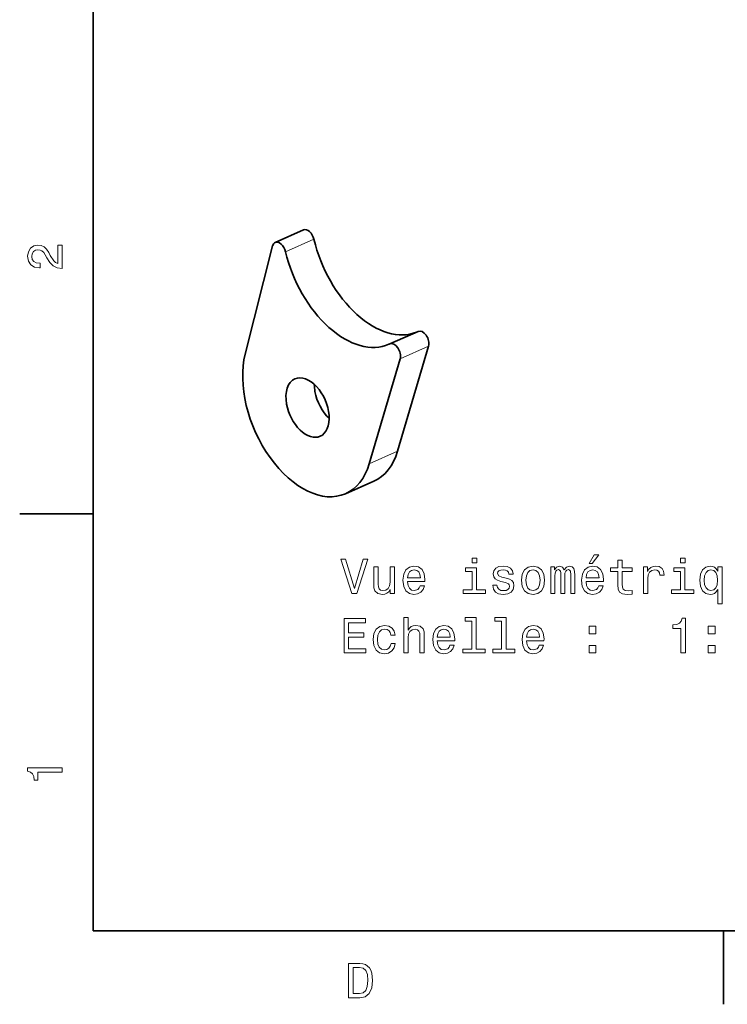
# Model space of a CAD drawing. Extents: x 0 to 296, y 0 to 210.
# Tile 1 of 8: x 2 to 75, y 2 to 103. Entities that reach past the tile are written whole.
import ezdxf

# ---------------------------------------------------------------- set-up
doc = ezdxf.new("R2010")
doc.units = 0

msp = doc.modelspace()

# ---------------------------------------------------------------- linework, layer by layer
at = {"color": 7, "lineweight": 35}
for p, q in [((10, 200), (10, 10)), ((10, 10), (287, 10))]:
    msp.add_line(p, q, dxfattribs=at)
at = {"color": 7, "lineweight": 35, "ltscale": 0.07908}
for p, q in [((31.457977, 81.458878), (28.561653, 80.18718)), ((43.148079, 71.118835), (40.251755, 69.847137)), ((38.618286, 55.832977), (35.721962, 54.561272))]:
    msp.add_line(p, q, dxfattribs=at)
at = {"color": 7, "lineweight": 13, "ltscale": 0.07908}
for p, q in [((32.512512, 80.515152), (29.61618, 79.243454)), ((44.20459, 69.606552), (41.308266, 68.334839)), ((38.145554, 57.623352), (41.041878, 58.89505))]:
    msp.add_line(p, q, dxfattribs=at)
at = {"color": 7, "lineweight": 35, "ltscale": 0.284592}
msp.add_line((25.50399, 68.805031), (28.301376, 79.839661), dxfattribs=at)
at = {"color": 7, "lineweight": 35, "ltscale": 0.279217}
msp.add_line((41.041878, 58.89505), (44.20459, 69.606552), dxfattribs=at)
at = {"color": 7, "lineweight": 35, "ltscale": 0.279216}
msp.add_line((38.145554, 57.623352), (41.308266, 68.334839), dxfattribs=at)
at = {"color": 7, "lineweight": 35, "ltscale": 0.1875}
for p, q in [((10, 52.5), (2.5, 52.5)), ((74.300003, 10), (74.300003, 2.5))]:
    msp.add_line(p, q, dxfattribs=at)
at = {"color": 7, "lineweight": 13}
for points in [[(6.833213, 77.519447), (6.833213, 79.925072), (6.399496, 79.925072), (6.399496, 78.023773), (6.162464, 78.129684), (5.965778, 78.311241), (5.607709, 78.871033), (5.456412, 79.168587), (5.239553, 79.501442), (4.987392, 79.738472), (4.689842, 79.874641), (4.351945, 79.925072), (3.928314, 79.839333), (3.595461, 79.602303), (3.383646, 79.239189), (3.307997, 78.770172), (3.393732, 78.286018), (3.630764, 77.91787), (4.009006, 77.680832), (4.508286, 77.600143), (4.578891, 77.600143), (4.578891, 78.059074), (4.538545, 78.059074), (4.195605, 78.104462), (3.943444, 78.240631), (3.782061, 78.457489), (3.726585, 78.744957), (3.777017, 79.03746), (3.903098, 79.254318), (4.099784, 79.395531), (4.346902, 79.445961), (4.578891, 79.41066), (4.775577, 79.314842), (4.947046, 79.153458), (5.098343, 78.931557), (5.259727, 78.634003), (5.572406, 78.139771), (5.90526, 77.791786), (6.308718, 77.585014), (6.818084, 77.519447)], [(60.580612, 47.460098), (60.878162, 47.460098), (61.57917, 48.317444), (61.084934, 48.317444)], [(37.517933, 47.888771), (36.640411, 44.908222), (35.737671, 47.888771), (35.258564, 47.888771), (36.388248, 44.383728), (36.89257, 44.383728), (37.99704, 47.888771)], [(49.112312, 48.004765), (48.643291, 48.004765), (48.643291, 47.500443), (49.112312, 47.500443)], [(63.51577, 46.622921), (63.51577, 45.266293), (63.546028, 44.827534), (63.687241, 44.524937), (63.969658, 44.348427), (64.448769, 44.287907), (64.973267, 44.313122), (64.973267, 44.696407), (64.589981, 44.666149), (64.241997, 44.706493), (64.055397, 44.832577), (63.974701, 45.044392), (63.959572, 45.341942), (63.959572, 46.622921), (64.973267, 46.622921), (64.973267, 47.001163), (63.959572, 47.001163), (63.959572, 47.79295), (63.51577, 47.79295), (63.51577, 47.001163), (62.749199, 47.001163), (62.749199, 46.622921)], [(70.364471, 48.004765), (69.895447, 48.004765), (69.895447, 47.500443), (70.364471, 47.500443)], [(40.720383, 47.091942), (40.276577, 47.091942), (40.276577, 45.528542), (40.226143, 45.165428), (40.079891, 44.903179), (39.852947, 44.741798), (39.555397, 44.691364), (39.318363, 44.731712), (39.167068, 44.852749), (39.081333, 45.059521), (39.061161, 45.352028), (39.061161, 47.091942), (38.617355, 47.091942), (38.617355, 45.311684), (38.632484, 44.953613), (38.728306, 44.656063), (39.020813, 44.383728), (39.489834, 44.287907), (39.741997, 44.323208), (39.958855, 44.413986), (40.145454, 44.570328), (40.296749, 44.797272), (40.296749, 44.383728), (40.720383, 44.383728)], [(42.056835, 45.609234), (43.832054, 45.609234), (43.837097, 45.816006), (43.756405, 46.395977), (43.5345, 46.829693), (43.181477, 47.091942), (42.712456, 47.187763), (42.253521, 47.086899), (41.900497, 46.804478), (41.67355, 46.345543), (41.592861, 45.740356), (41.668507, 45.120041), (41.895454, 44.666149), (42.243435, 44.383728), (42.697327, 44.287907), (43.090698, 44.35347), (43.413464, 44.524937), (43.650497, 44.797272), (43.786663, 45.160385), (43.347904, 45.160385), (43.257126, 44.958656), (43.125999, 44.807358), (42.7528, 44.686321), (42.46534, 44.741798), (42.248478, 44.918312), (42.107269, 45.205772), (42.056835, 45.594101)], [(42.056835, 45.98243), (42.112312, 46.330414), (42.248478, 46.58762), (42.455254, 46.743958), (42.727585, 46.799435), (42.994877, 46.743958), (43.201649, 46.58762), (43.327728, 46.330414), (43.373119, 45.98243)], [(49.097183, 44.756927), (49.097183, 47.001163), (47.957413, 47.001163), (47.957413, 46.622921), (48.653378, 46.622921), (48.653378, 44.756927), (47.745598, 44.756927), (47.745598, 44.383728), (50.015049, 44.383728), (50.015049, 44.756927)], [(52.102947, 45.962257), (51.674271, 46.063122), (51.356548, 46.179115), (51.250641, 46.416149), (51.280899, 46.582577), (51.38681, 46.703613), (51.558277, 46.779263), (51.805397, 46.809521), (52.042427, 46.779263), (52.229027, 46.688484), (52.350067, 46.552315), (52.400497, 46.370758), (52.834213, 46.370758), (52.834213, 46.380848), (52.758568, 46.708656), (52.551796, 46.965862), (52.229027, 47.127243), (51.805397, 47.187763), (51.376724, 47.127243), (51.064041, 46.960815), (50.867355, 46.713699), (50.806839, 46.40102), (50.852226, 46.098427), (50.993435, 45.886608), (51.225426, 45.735313), (51.56332, 45.629406), (52.057556, 45.508369), (52.360153, 45.382286), (52.440842, 45.281422), (52.4711, 45.130127), (52.425713, 44.943527), (52.304676, 44.802315), (52.10799, 44.711536), (51.845741, 44.681278), (51.568367, 44.711536), (51.366634, 44.817444), (51.230469, 44.988914), (51.174992, 45.225948), (50.746319, 45.225948), (50.816925, 44.822491), (51.023697, 44.529984), (51.351505, 44.35347), (51.805397, 44.287907), (52.279457, 44.35347), (52.627441, 44.529984), (52.839256, 44.812401), (52.914906, 45.180557), (52.859428, 45.49828), (52.703091, 45.715141), (52.445885, 45.85635)], [(53.681477, 45.735313), (53.762169, 45.120041), (53.994156, 44.666149), (54.362312, 44.383728), (54.856548, 44.287907), (55.345741, 44.383728), (55.713898, 44.661106), (55.945885, 45.114998), (56.03162, 45.735313), (55.945885, 46.350586), (55.713898, 46.809521), (55.345741, 47.086899), (54.856548, 47.187763), (54.362312, 47.086899), (53.994156, 46.804478), (53.762169, 46.350586)], [(54.135368, 45.740356), (54.180756, 46.194248), (54.321968, 46.522057), (54.548912, 46.723785), (54.856548, 46.794392), (55.159142, 46.723785), (55.386086, 46.5271), (55.527298, 46.194248), (55.577728, 45.740356), (55.527298, 45.281422), (55.386086, 44.94857), (55.159142, 44.746841), (54.856548, 44.681278), (54.548912, 44.746841), (54.321968, 44.94857), (54.180756, 45.281422)], [(56.672112, 44.383728), (57.080612, 44.383728), (57.080612, 46.194248), (57.105827, 46.466579), (57.18148, 46.663265), (57.29747, 46.779263), (57.448769, 46.82465), (57.569809, 46.784306), (57.650497, 46.683441), (57.690842, 46.511971), (57.705971, 46.285027), (57.705971, 44.383728), (58.089256, 44.383728), (58.089256, 46.194248), (58.114475, 46.461536), (58.190125, 46.658222), (58.311161, 46.779263), (58.462456, 46.82465), (58.583496, 46.784306), (58.664185, 46.683441), (58.714619, 46.285027), (58.714619, 44.383728), (59.123123, 44.383728), (59.123123, 46.254765), (59.097904, 46.643093), (59.017212, 46.940643), (58.855827, 47.1222), (58.593582, 47.187763), (58.285942, 47.086899), (58.048912, 46.794392), (57.862312, 47.081856), (57.549633, 47.187763), (57.262169, 47.086899), (57.065483, 46.804478), (57.065483, 47.091942), (56.672112, 47.091942)], [(60.272976, 45.609234), (62.048191, 45.609234), (62.053234, 45.816006), (61.972542, 46.395977), (61.750641, 46.829693), (61.397614, 47.091942), (60.928596, 47.187763), (60.469662, 47.086899), (60.116638, 46.804478), (59.88969, 46.345543), (59.808998, 45.740356), (59.884647, 45.120041), (60.111591, 44.666149), (60.459576, 44.383728), (60.913467, 44.287907), (61.306839, 44.35347), (61.629604, 44.524937), (61.866638, 44.797272), (62.0028, 45.160385), (61.564041, 45.160385), (61.473263, 44.958656), (61.34214, 44.807358), (60.968941, 44.686321), (60.681477, 44.741798), (60.464619, 44.918312), (60.32341, 45.205772), (60.272976, 45.594101)], [(60.272976, 45.98243), (60.328453, 46.330414), (60.464619, 46.58762), (60.671391, 46.743958), (60.943726, 46.799435), (61.211014, 46.743958), (61.417786, 46.58762), (61.543869, 46.330414), (61.589256, 45.98243)], [(66.123116, 44.383728), (66.566925, 44.383728), (66.566925, 45.931999), (66.612312, 46.305199), (66.748474, 46.572487), (66.970383, 46.733871), (67.267929, 46.789349), (67.489838, 46.754044), (67.656258, 46.653179), (67.757126, 46.481712), (67.792427, 46.249722), (68.241272, 46.249722), (68.180756, 46.658222), (68.014328, 46.950729), (67.736954, 47.127243), (67.358704, 47.187763), (67.101501, 47.147415), (66.879601, 47.046551), (66.682915, 46.875084), (66.526573, 46.643093), (66.526573, 47.091942), (66.123116, 47.091942)], [(70.349342, 44.756927), (70.349342, 47.001163), (69.209572, 47.001163), (69.209572, 46.622921), (69.905533, 46.622921), (69.905533, 44.756927), (68.997757, 44.756927), (68.997757, 44.383728), (71.267212, 44.383728), (71.267212, 44.756927)], [(73.693001, 46.673355), (73.536659, 46.900299), (73.360153, 47.061684), (73.153374, 47.152458), (72.916344, 47.187763), (72.487671, 47.086899), (72.154816, 46.804478), (71.937958, 46.350586), (71.862305, 45.740356), (71.937958, 45.125084), (72.154816, 44.671192), (72.487671, 44.383728), (72.916344, 44.287907), (73.153374, 44.318165), (73.355103, 44.4039), (73.531616, 44.560242), (73.693001, 44.797272), (73.693001, 43.334736), (74.13681, 43.334736), (74.13681, 47.091942), (73.693001, 47.091942)], [(72.3162, 45.740356), (72.361588, 46.189205), (72.5028, 46.517014), (72.714615, 46.718742), (72.991989, 46.789349), (73.2845, 46.718742), (73.506401, 46.522057), (73.637527, 46.194248), (73.687958, 45.740356), (73.637527, 45.281422), (73.506401, 44.953613), (73.2845, 44.751884), (72.991989, 44.686321), (72.714615, 44.751884), (72.5028, 44.953613), (72.361588, 45.286465)], [(35.581333, 38.336899), (37.800354, 38.336899), (37.800354, 38.760529), (36.045311, 38.760529), (36.045311, 39.94569), (37.608711, 39.94569), (37.608711, 40.364277), (36.045311, 40.364277), (36.045311, 41.413269), (37.760006, 41.413269), (37.760006, 41.836899), (35.581333, 41.836899)], [(41.668507, 38.336899), (42.112312, 38.336899), (42.112312, 39.900299), (42.1577, 40.258369), (42.303955, 40.520615), (42.530899, 40.681999), (42.833492, 40.742519), (43.075569, 40.692085), (43.226868, 40.55592), (43.302513, 40.328972), (43.327728, 40.026379), (43.327728, 38.336899), (43.771534, 38.336899), (43.771534, 40.117157), (43.751362, 40.475227), (43.660583, 40.772778), (43.363033, 41.045113), (42.899055, 41.140934), (42.646896, 41.105629), (42.430035, 41.009811), (42.248478, 40.858513), (42.112312, 40.651741), (42.112312, 41.957935), (41.668507, 41.957935)], [(48.623119, 41.584736), (48.623119, 38.710098), (47.710297, 38.710098), (47.710297, 38.336899), (49.974705, 38.336899), (49.974705, 38.710098), (49.066925, 38.710098), (49.066925, 41.957935), (47.927155, 41.957935), (47.927155, 41.584736)], [(51.659142, 41.584736), (51.659142, 38.710098), (50.746319, 38.710098), (50.746319, 38.336899), (53.010727, 38.336899), (53.010727, 38.710098), (52.102947, 38.710098), (52.102947, 41.957935), (50.963177, 41.957935), (50.963177, 41.584736)], [(69.945885, 38.336899), (70.404816, 38.336899), (70.404816, 41.862114), (70.061874, 41.862114), (69.9711, 41.554478), (69.789543, 41.347706), (69.512161, 41.226669), (69.128876, 41.186321), (69.128876, 40.828255), (69.945885, 40.828255)], [(40.357269, 40.147419), (40.796028, 40.147419), (40.705254, 40.550877), (40.488392, 40.868599), (40.150497, 41.065285), (39.711735, 41.140934), (39.227585, 41.04007), (38.859428, 40.757648), (38.627441, 40.298714), (38.546749, 39.683441), (38.622398, 39.073212), (38.849342, 38.61932), (39.207413, 38.336899), (39.696606, 38.241077), (40.130325, 38.316727), (40.46822, 38.528542), (40.700207, 38.861393), (40.801071, 39.305199), (40.377441, 39.305199), (40.301792, 39.022778), (40.160583, 38.810963), (39.958855, 38.67984), (39.711735, 38.639492), (39.404099, 38.705055), (39.182198, 38.906784), (39.046028, 39.234592), (39.000641, 39.69857), (39.046028, 40.152462), (39.187241, 40.48027), (39.414185, 40.681999), (39.711735, 40.752605), (39.973984, 40.707214), (40.17067, 40.591221), (40.301792, 40.399578)], [(45.092857, 39.562405), (46.868076, 39.562405), (46.873119, 39.769176), (46.792427, 40.349148), (46.570526, 40.782864), (46.217499, 41.045113), (45.748478, 41.140934), (45.289547, 41.04007), (44.93652, 40.757648), (44.709576, 40.298714), (44.628883, 39.693527), (44.704533, 39.073212), (44.931477, 38.61932), (45.279457, 38.336899), (45.733349, 38.241077), (46.12672, 38.306641), (46.449486, 38.478107), (46.68652, 38.750443), (46.822685, 39.113556), (46.383926, 39.113556), (46.293148, 38.911827), (46.162025, 38.760529), (45.788826, 38.639492), (45.501362, 38.694969), (45.2845, 38.871483), (45.143291, 39.158943), (45.092857, 39.547272)], [(45.092857, 39.9356), (45.148335, 40.283585), (45.2845, 40.540791), (45.491276, 40.697128), (45.763611, 40.752605), (46.030899, 40.697128), (46.237671, 40.540791), (46.363754, 40.283585), (46.409142, 39.9356)], [(54.200928, 39.562405), (55.976143, 39.562405), (55.981186, 39.769176), (55.900497, 40.349148), (55.678596, 40.782864), (55.325569, 41.045113), (54.856548, 41.140934), (54.397614, 41.04007), (54.04459, 40.757648), (53.817642, 40.298714), (53.736954, 39.693527), (53.812599, 39.073212), (54.039543, 38.61932), (54.387527, 38.336899), (54.841419, 38.241077), (55.234791, 38.306641), (55.557556, 38.478107), (55.79459, 38.750443), (55.930756, 39.113556), (55.491997, 39.113556), (55.401215, 38.911827), (55.270096, 38.760529), (54.896896, 38.639492), (54.609428, 38.694969), (54.39257, 38.871483), (54.251362, 39.158943), (54.200928, 39.547272)], [(54.200928, 39.9356), (54.256405, 40.283585), (54.39257, 40.540791), (54.599342, 40.697128), (54.871681, 40.752605), (55.138969, 40.697128), (55.345741, 40.540791), (55.471825, 40.283585), (55.517212, 39.9356)], [(60.580612, 40.293671), (61.276577, 40.293671), (61.276577, 41.045113), (60.580612, 41.045113)], [(72.724701, 40.293671), (73.42067, 40.293671), (73.42067, 41.045113), (72.724701, 41.045113)], [(60.580612, 38.336899), (61.276577, 38.336899), (61.276577, 39.088341), (60.580612, 39.088341)], [(72.724701, 38.336899), (73.42067, 38.336899), (73.42067, 39.088341), (72.724701, 39.088341)], [(6.833213, 26.159222), (6.833213, 26.618156), (3.307997, 26.618156), (3.307997, 26.275217), (3.615634, 26.184439), (3.822406, 26.002882), (3.943444, 25.725506), (3.98379, 25.34222), (4.341859, 25.34222), (4.341859, 26.159222)], [(37.194958, 6.666787), (36.029972, 6.666787), (36.029972, 3.166787), (37.194958, 3.166787), (37.744667, 3.277738), (38.153168, 3.615634), (38.405331, 4.165346), (38.496109, 4.916787), (38.415417, 5.683357), (38.314552, 5.985951), (38.173344, 6.228026), (37.764839, 6.555836), (37.497551, 6.636527)], [(37.159653, 6.248199), (37.542938, 6.17255), (37.805187, 5.940562), (37.961525, 5.527017), (38.011959, 4.916787), (37.956482, 4.326729), (37.800144, 3.913184), (37.532852, 3.666066), (37.159653, 3.585375), (36.498989, 3.585375), (36.498989, 6.248199)]]:
    msp.add_lwpolyline(points, close=True, dxfattribs=at)
at = {"color": 7, "lineweight": 35}
for centre, major_axis, start_param, end_param in [((31.860031, 80.543266), (-0.402023, 0.915634), 4.4201960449, 6.2832279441), ((39.0373, 80.23407), (-4.020294, 9.156265), 1.2786033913, 3.1275972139), ((28.963707, 79.271561), (-0.402023, 0.915634), 0.0000426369, 0.6657608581), ((28.963707, 79.271561), (-0.402023, 0.915634), 4.4201960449, 6.2832279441), ((36.140976, 78.962357), (-4.020294, 9.156265), 1.2786033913, 3.141555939), ((43.550087, 70.203201), (-0.402023, 0.915634), 3.7691896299, 6.2831509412), ((36.140976, 78.962357), (-4.020294, 9.156265), 3.141555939, 3.1563470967), ((40.653763, 68.931496), (-0.402023, 0.915634), 6.2831509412, 6.2979397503), ((40.653763, 68.931496), (-0.402023, 0.915634), 3.7691896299, 6.2831509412), ((31.862328, 63.351219), (-3.859482, 8.790024), 0.6657608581, 3.1416207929), ((31.862328, 63.351219), (-1.286499, 2.930008), 0.000037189, 1.1903159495), ((31.862328, 63.351219), (-1.286499, 2.930008), 3.1416298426, 6.2832224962), ((34.758652, 64.622925), (-1.286499, 2.930008), 0.9401700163, 1.1903159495), ((34.758652, 64.622925), (-1.286499, 2.930008), 1.1903159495, 2.2017989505), ((31.862328, 63.351219), (-1.286499, 2.930008), 1.1903159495, 3.1416298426), ((34.758652, 64.622925), (-3.859482, 8.790024), 3.1416207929, 3.7691896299), ((31.862328, 63.351219), (-3.859482, 8.790024), 3.1416207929, 3.7691896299)]:
    msp.add_ellipse(centre, major_axis=major_axis, ratio=0.61207, start_param=start_param, end_param=end_param, dxfattribs=at)

doc.saveas('drawing.dxf')
